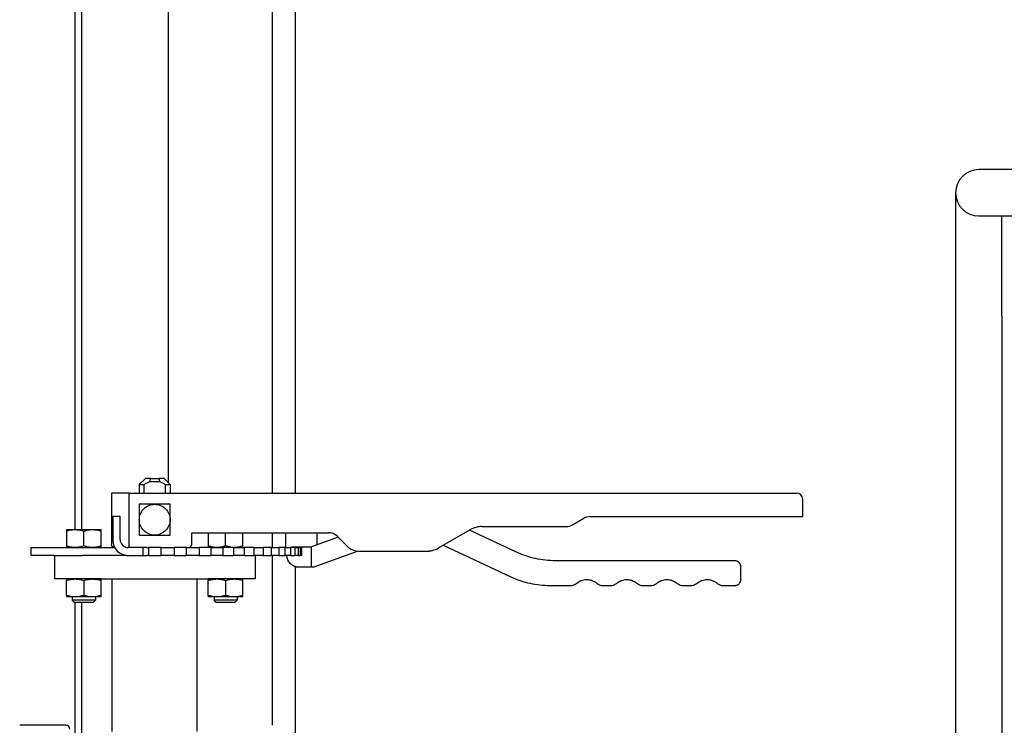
# Paper-space layout 'SHEET_1' of a CAD drawing. Header units: inches. Extents: x 4 to 540, y 12 to 340.
# Tile 56 of 116: x 256 to 272, y 133 to 145. Entities that reach past the tile are written whole.
import ezdxf

# ---------------------------------------------------------------- set-up
doc = ezdxf.new("R2010")
doc.units = ezdxf.units.IN
doc.header["$LTSCALE"] = 16
doc.header["$MEASUREMENT"] = 0
doc.layers.get('0').update_dxf_attribs({"lineweight": 25})

psp = doc.layouts.new('SHEET_1')

# ---------------------------------------------------------------- linework, layer by layer
for p, q in [((257.072, 149.84), (257.072, 136.621)), ((258.487, 137.376), (258.487, 149.796)), ((256.974, 136.621), (256.974, 148.331)), ((260.162, 148.241), (260.162, 137.211)), ((260.537, 148.241), (260.537, 137.211)), ((273.613, 142.451), (271.613, 142.451)), ((271.238, 142.076), (271.238, 140.076)), ((271.613, 141.701), (273.613, 141.701)), ((271.988, 140.076), (271.988, 141.701)), ((271.238, 140.076), (271.238, 131.201)), ((271.988, 140.076), (271.988, 131.201)), ((258.11, 137.451), (258.011, 137.352)), ((258.182, 137.401), (258.339, 137.401)), ((258.193, 137.451), (258.328, 137.451)), ((258.412, 137.451), (258.511, 137.352)), ((257.841, 137.211), (257.561, 137.211)), ((257.561, 137.211), (257.561, 136.381)), ((257.841, 137.211), (257.841, 136.331)), ((257.841, 137.211), (268.661, 137.211)), ((258.011, 137.352), (258.092, 137.352)), ((258.011, 137.352), (258.011, 137.211)), ((258.092, 137.211), (258.092, 137.352)), ((258.429, 137.352), (258.511, 137.352)), ((258.429, 137.352), (258.429, 137.211)), ((258.511, 137.352), (258.511, 137.211)), ((268.761, 136.831), (268.761, 137.111)), ((257.701, 136.831), (257.581, 136.831)), ((257.581, 136.831), (257.581, 136.451)), ((257.701, 136.461), (257.701, 136.831)), ((258.487, 136.888), (258.487, 136.888)), ((265.03, 136.698), (265.214, 136.804)), ((265.314, 136.831), (268.761, 136.831)), ((256.83, 136.621), (256.971, 136.621)), ((256.83, 136.596), (256.83, 136.356)), ((256.971, 136.621), (257.252, 136.621)), ((257.112, 136.356), (257.112, 136.596)), ((257.252, 136.621), (257.393, 136.621)), ((257.393, 136.356), (257.393, 136.596)), ((258.487, 136.674), (258.487, 136.674)), ((258.861, 136.571), (261.078, 136.571)), ((258.861, 136.381), (258.861, 136.571)), ((259.128, 136.571), (259.128, 136.356)), ((259.41, 136.356), (259.41, 136.571)), ((259.691, 136.356), (259.691, 136.571)), ((260.162, 136.571), (260.162, 136.331)), ((260.386, 136.461), (260.386, 136.571)), ((260.886, 136.571), (260.886, 136.461)), ((262.861, 136.325), (263.368, 136.617)), ((264.122, 136.256), (263.359, 136.612)), ((263.568, 136.671), (264.93, 136.671)), ((260.386, 136.34), (260.386, 136.461)), ((261.233, 136.499), (260.799, 136.341)), ((260.886, 136.461), (260.886, 136.373)), ((261.219, 136.512), (261.373, 136.359)), ((256.261, 136.331), (257.611, 136.331)), ((256.261, 136.201), (256.261, 136.331)), ((258.071, 136.331), (257.831, 136.331)), ((258.134, 136.331), (258.071, 136.331)), ((258.071, 136.331), (258.071, 136.201)), ((258.134, 136.331), (258.161, 136.331)), ((258.161, 136.331), (258.161, 136.201)), ((258.222, 136.331), (258.161, 136.331)), ((258.299, 136.331), (258.222, 136.331)), ((258.36, 136.331), (258.299, 136.331)), ((258.36, 136.331), (258.575, 136.331)), ((258.36, 136.331), (258.36, 136.201)), ((258.596, 136.331), (258.575, 136.331)), ((258.575, 136.331), (258.575, 136.201)), ((258.672, 136.331), (258.596, 136.331)), ((258.772, 136.331), (258.672, 136.331)), ((258.772, 136.331), (258.98, 136.331)), ((258.772, 136.331), (258.772, 136.201)), ((259.032, 136.331), (258.98, 136.331)), ((258.98, 136.331), (258.98, 136.201)), ((259.168, 136.331), (259.032, 136.331)), ((259.168, 136.331), (259.363, 136.331)), ((259.168, 136.331), (259.168, 136.201)), ((259.369, 136.331), (259.363, 136.331)), ((259.363, 136.331), (259.363, 136.201)), ((259.536, 136.331), (259.369, 136.331)), ((259.536, 136.331), (259.713, 136.331)), ((259.536, 136.331), (259.536, 136.201)), ((259.866, 136.331), (259.713, 136.331)), ((259.713, 136.331), (259.713, 136.201)), ((259.866, 136.331), (260.018, 136.331)), ((259.866, 136.331), (259.866, 136.201)), ((260.146, 136.331), (260.018, 136.331)), ((260.018, 136.331), (260.018, 136.201)), ((260.146, 136.331), (260.27, 136.331)), ((260.146, 136.331), (260.146, 136.201)), ((260.37, 136.331), (260.27, 136.331)), ((260.27, 136.331), (260.27, 136.201)), ((260.37, 136.331), (260.461, 136.331)), ((260.37, 136.331), (260.37, 136.201)), ((260.381, 136.332), (260.381, 136.331)), ((260.529, 136.331), (260.461, 136.331)), ((260.461, 136.331), (260.461, 136.201)), ((260.501, 136.341), (260.798, 136.341)), ((260.529, 136.331), (260.585, 136.331)), ((260.529, 136.331), (260.529, 136.201)), ((260.62, 136.331), (260.585, 136.331)), ((260.585, 136.331), (260.585, 136.201)), ((260.62, 136.331), (260.639, 136.331)), ((260.62, 136.331), (260.62, 136.201)), ((260.639, 136.331), (260.639, 136.201)), ((260.798, 136.341), (260.799, 136.341)), ((260.798, 136.341), (260.798, 136.011)), ((260.827, 136.011), (261.548, 136.273)), ((261.585, 136.271), (262.711, 136.271)), ((262.936, 136.368), (264.033, 135.856)), ((256.638, 136.201), (256.261, 136.201)), ((256.636, 136.201), (256.636, 135.826)), ((256.638, 136.201), (257.092, 136.201)), ((257.805, 136.201), (257.092, 136.201)), ((257.805, 136.201), (257.831, 136.201)), ((257.831, 136.201), (258.071, 136.201)), ((258.071, 136.201), (258.134, 136.201)), ((258.161, 136.201), (258.134, 136.201)), ((258.161, 136.201), (258.222, 136.201)), ((258.222, 136.201), (258.299, 136.201)), ((258.299, 136.201), (258.36, 136.201)), ((258.575, 136.201), (258.36, 136.201)), ((258.575, 136.201), (258.596, 136.201)), ((258.596, 136.201), (258.672, 136.201)), ((258.672, 136.201), (258.772, 136.201)), ((258.98, 136.201), (258.772, 136.201)), ((258.98, 136.201), (259.032, 136.201)), ((259.032, 136.201), (259.168, 136.201)), ((259.363, 136.201), (259.168, 136.201)), ((259.363, 136.201), (259.369, 136.201)), ((259.369, 136.201), (259.536, 136.201)), ((259.713, 136.201), (259.536, 136.201)), ((259.713, 136.201), (259.866, 136.201)), ((260.018, 136.201), (259.866, 136.201)), ((259.886, 136.201), (259.886, 135.826)), ((260.018, 136.201), (260.146, 136.201)), ((260.27, 136.201), (260.146, 136.201)), ((260.162, 136.201), (260.162, 133.451)), ((260.27, 136.201), (260.37, 136.201)), ((260.461, 136.201), (260.37, 136.201)), ((260.461, 136.201), (260.529, 136.201)), ((260.585, 136.201), (260.529, 136.201)), ((260.585, 136.201), (260.62, 136.201)), ((260.639, 136.201), (260.62, 136.201)), ((267.661, 136.116), (264.756, 136.116)), ((260.537, 136.022), (260.537, 132.938)), ((260.798, 136.011), (260.601, 136.011)), ((260.827, 136.011), (260.798, 136.011)), ((267.761, 135.816), (267.761, 136.016)), ((257.136, 135.826), (256.636, 135.826)), ((256.971, 135.821), (256.83, 135.821)), ((256.83, 135.556), (256.83, 135.796)), ((256.924, 135.826), (256.924, 135.821)), ((257.252, 135.821), (256.971, 135.821)), ((257.112, 135.796), (257.112, 135.556)), ((257.136, 135.826), (259.386, 135.826)), ((257.393, 135.821), (257.252, 135.821)), ((257.299, 135.826), (257.299, 135.821)), ((257.393, 135.556), (257.393, 135.796)), ((257.573, 133.353), (257.573, 135.826)), ((258.948, 133.353), (258.948, 135.826)), ((259.269, 135.821), (259.128, 135.821)), ((259.128, 135.556), (259.128, 135.796)), ((259.222, 135.826), (259.222, 135.821)), ((259.55, 135.821), (259.269, 135.821)), ((259.886, 135.826), (259.386, 135.826)), ((259.41, 135.796), (259.41, 135.556)), ((259.691, 135.821), (259.55, 135.821)), ((259.597, 135.826), (259.597, 135.821)), ((259.691, 135.556), (259.691, 135.796)), ((264.667, 135.716), (265.021, 135.716)), ((265.5, 135.716), (265.671, 135.716)), ((266.15, 135.716), (266.321, 135.716)), ((266.8, 135.716), (266.971, 135.716)), ((267.45, 135.716), (267.661, 135.716)), ((256.971, 135.531), (256.83, 135.531)), ((256.924, 135.531), (256.924, 135.478)), ((257.112, 135.478), (256.924, 135.478)), ((256.961, 135.441), (256.924, 135.478)), ((257.112, 135.531), (256.971, 135.531)), ((257.252, 135.531), (257.112, 135.531)), ((257.299, 135.478), (257.112, 135.478)), ((257.393, 135.531), (257.252, 135.531)), ((257.262, 135.441), (257.299, 135.478)), ((257.299, 135.531), (257.299, 135.478)), ((259.269, 135.531), (259.128, 135.531)), ((259.222, 135.531), (259.222, 135.478)), ((259.41, 135.478), (259.222, 135.478)), ((259.259, 135.441), (259.222, 135.478)), ((259.41, 135.531), (259.269, 135.531)), ((259.55, 135.531), (259.41, 135.531)), ((259.597, 135.478), (259.41, 135.478)), ((259.691, 135.531), (259.55, 135.531)), ((259.56, 135.441), (259.597, 135.478)), ((259.597, 135.531), (259.597, 135.478)), ((257.112, 135.441), (256.961, 135.441)), ((256.974, 132.728), (256.974, 135.441)), ((257.072, 135.441), (257.072, 132.728)), ((257.262, 135.441), (257.112, 135.441)), ((259.41, 135.441), (259.259, 135.441)), ((259.56, 135.441), (259.41, 135.441)), ((256.823, 133.451), (256.073, 133.451))]:
    psp.add_line(p, q)
for centre, radius, start, end in [((271.613, 142.076), 0.375, 90, 270), ((268.661, 137.111), 0.1, 0, 90), ((265.314, 136.631), 0.2, 90, 120), ((261.078, 136.371), 0.2, 45, 90), ((263.568, 136.271), 0.4, 90, 120), ((264.93, 136.871), 0.2, 270, 300), ((257.831, 136.451), 0.25, 180, 270), ((257.831, 136.461), 0.13, 180, 270), ((258.811, 136.381), 0.05, 270, 0), ((261.585, 136.571), 0.3, 225, 270), ((262.661, 136.671), 0.4, 284.1403, 300), ((256.823, 133.389), 0.0625, 0, 90)]:
    psp.add_arc(centre, radius, start, end)
for points, knots in [([(258.092, 137.352), (258.107, 137.362), (258.121, 137.371), (258.151, 137.387), (258.166, 137.395), (258.182, 137.401)], [0, 0, 0, 0, 0.001296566, 0.001296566, 0.002593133, 0.002593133, 0.002593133, 0.002593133]), ([(258.193, 137.451), (258.168, 137.451), (258.147, 137.451), (258.117, 137.451), (258.11, 137.451), (258.11, 137.451), (258.11, 137.451), (258.11, 137.451)], [0, 0, 0, 0, 0.25, 0.25, 0.5, 0.5, 0.5, 0.5, 0.5, 0.5]), ([(258.412, 137.451), (258.412, 137.451), (258.404, 137.451), (258.374, 137.451), (258.353, 137.451), (258.328, 137.451)], [0.5, 0.5, 0.5, 0.5, 0.75, 0.75, 1, 1, 1, 1]), ([(258.339, 137.401), (258.355, 137.395), (258.37, 137.387), (258.4, 137.371), (258.415, 137.362), (258.429, 137.352)], [0, 0, 0, 0, 0.001296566, 0.001296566, 0.002593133, 0.002593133, 0.002593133, 0.002593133]), ([(258.011, 136.781), (258.011, 136.814), (258.017, 136.846), (258.042, 136.907), (258.061, 136.935), (258.107, 136.981), (258.135, 136.999), (258.195, 137.025), (258.228, 137.031), (258.261, 137.031)], [0, 0, 0, 0, 0.25, 0.25, 0.5, 0.5, 0.75, 0.75, 1, 1, 1, 1]), ([(258.011, 137.031), (258.011, 137.018), (258.011, 137.006), (258.011, 136.987), (258.011, 136.981), (258.011, 136.973), (258.011, 136.968), (258.011, 136.963), (258.011, 136.961), (258.011, 136.959), (258.011, 136.959), (258.011, 136.947), (258.011, 136.936), (258.011, 136.921), (258.011, 136.916), (258.011, 136.908), (258.011, 136.904), (258.011, 136.9), (258.011, 136.898), (258.011, 136.896), (258.011, 136.875), (258.011, 136.856), (258.011, 136.818), (258.011, 136.8), (258.011, 136.781)], [0, 0, 0, 0, 0.125, 0.125, 0.1875, 0.1875, 0.21875, 0.234375, 0.242188, 0.242188, 0.25, 0.25, 0.375, 0.375, 0.4375, 0.4375, 0.46875, 0.484375, 0.484375, 0.5, 0.5, 0.75, 0.75, 1, 1, 1, 1]), ([(258.261, 137.031), (258.242, 137.031), (258.223, 137.031), (258.195, 137.031), (258.185, 137.031), (258.171, 137.031), (258.166, 137.031), (258.159, 137.031), (258.155, 137.031), (258.151, 137.031), (258.149, 137.031), (258.148, 137.031), (258.147, 137.031), (258.126, 137.031), (258.104, 137.031), (258.059, 137.031), (258.035, 137.031), (258.011, 137.031)], [0, 0, 0, 0, 0.25, 0.25, 0.375, 0.375, 0.4375, 0.4375, 0.46875, 0.484375, 0.492188, 0.492188, 0.5, 0.5, 0.75, 0.75, 1, 1, 1, 1]), ([(258.261, 137.031), (258.293, 137.031), (258.326, 137.025), (258.387, 136.999), (258.414, 136.981), (258.461, 136.935), (258.479, 136.907), (258.504, 136.846), (258.511, 136.814), (258.511, 136.781)], [0, 0, 0, 0, 0.25, 0.25, 0.5, 0.5, 0.75, 0.75, 1, 1, 1, 1]), ([(258.511, 137.031), (258.498, 137.031), (258.485, 137.031), (258.467, 137.031), (258.461, 137.031), (258.452, 137.031), (258.448, 137.031), (258.443, 137.031), (258.44, 137.031), (258.439, 137.031), (258.438, 137.031), (258.427, 137.031), (258.416, 137.031), (258.4, 137.031), (258.395, 137.031), (258.387, 137.031), (258.383, 137.031), (258.38, 137.031), (258.377, 137.031), (258.376, 137.031), (258.355, 137.031), (258.336, 137.031), (258.298, 137.031), (258.279, 137.031), (258.261, 137.031)], [0, 0, 0, 0, 0.125, 0.125, 0.1875, 0.1875, 0.21875, 0.234375, 0.242188, 0.242188, 0.25, 0.25, 0.375, 0.375, 0.4375, 0.4375, 0.46875, 0.484375, 0.484375, 0.5, 0.5, 0.75, 0.75, 1, 1, 1, 1]), ([(258.511, 136.781), (258.511, 136.8), (258.511, 136.818), (258.511, 136.847), (258.511, 136.856), (258.511, 136.871), (258.511, 136.876), (258.511, 136.883), (258.511, 136.886), (258.511, 136.891), (258.511, 136.893), (258.511, 136.894), (258.511, 136.894), (258.511, 136.916), (258.511, 136.938), (258.511, 136.983), (258.511, 137.006), (258.511, 137.031)], [0, 0, 0, 0, 0.25, 0.25, 0.375, 0.375, 0.4375, 0.4375, 0.46875, 0.484375, 0.492187, 0.492187, 0.5, 0.5, 0.75, 0.75, 1, 1, 1, 1]), ([(258.261, 136.531), (258.228, 136.531), (258.195, 136.538), (258.135, 136.563), (258.107, 136.581), (258.061, 136.627), (258.042, 136.655), (258.017, 136.716), (258.011, 136.748), (258.011, 136.781)], [0, 0, 0, 0, 0.25, 0.25, 0.5, 0.5, 0.75, 0.75, 1, 1, 1, 1]), ([(258.011, 136.781), (258.011, 136.762), (258.011, 136.744), (258.011, 136.715), (258.011, 136.706), (258.011, 136.691), (258.011, 136.687), (258.011, 136.679), (258.011, 136.676), (258.011, 136.671), (258.011, 136.67), (258.011, 136.668), (258.011, 136.668), (258.011, 136.646), (258.011, 136.625), (258.011, 136.579), (258.011, 136.556), (258.011, 136.531)], [0, 0, 0, 0, 0.25, 0.25, 0.375, 0.375, 0.4375, 0.4375, 0.46875, 0.484375, 0.492187, 0.492187, 0.5, 0.5, 0.75, 0.75, 1, 1, 1, 1]), ([(258.511, 136.781), (258.511, 136.748), (258.504, 136.716), (258.479, 136.655), (258.461, 136.627), (258.414, 136.581), (258.387, 136.563), (258.326, 136.538), (258.293, 136.531), (258.261, 136.531)], [0, 0, 0, 0, 0.25, 0.25, 0.5, 0.5, 0.75, 0.75, 1, 1, 1, 1]), ([(258.511, 136.531), (258.511, 136.544), (258.511, 136.556), (258.511, 136.575), (258.511, 136.581), (258.511, 136.59), (258.511, 136.594), (258.511, 136.599), (258.511, 136.601), (258.511, 136.603), (258.511, 136.603), (258.511, 136.615), (258.511, 136.626), (258.511, 136.641), (258.511, 136.647), (258.511, 136.654), (258.511, 136.658), (258.511, 136.662), (258.511, 136.665), (258.511, 136.666), (258.511, 136.687), (258.511, 136.706), (258.511, 136.744), (258.511, 136.762), (258.511, 136.781)], [0, 0, 0, 0, 0.125, 0.125, 0.1875, 0.1875, 0.21875, 0.234375, 0.242188, 0.242188, 0.25, 0.25, 0.375, 0.375, 0.4375, 0.4375, 0.46875, 0.484375, 0.484375, 0.5, 0.5, 0.75, 0.75, 1, 1, 1, 1]), ([(256.83, 136.596), (256.853, 136.604), (256.876, 136.61), (256.923, 136.619), (256.947, 136.621), (256.971, 136.621)], [0, 0, 0, 0, 0.002088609, 0.002088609, 0.004177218, 0.004177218, 0.004177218, 0.004177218]), ([(256.83, 136.621), (256.83, 136.621), (256.83, 136.619), (256.83, 136.61), (256.83, 136.604), (256.83, 136.596)], [0, 0, 0, 0, 0.002088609, 0.002088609, 0.004177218, 0.004177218, 0.004177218, 0.004177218]), ([(256.971, 136.621), (256.995, 136.621), (257.019, 136.619), (257.065, 136.61), (257.089, 136.604), (257.112, 136.596)], [0, 0, 0, 0, 0.002088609, 0.002088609, 0.004177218, 0.004177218, 0.004177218, 0.004177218]), ([(257.112, 136.596), (257.135, 136.604), (257.158, 136.61), (257.205, 136.619), (257.228, 136.621), (257.252, 136.621)], [0, 0, 0, 0, 0.002088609, 0.002088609, 0.004177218, 0.004177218, 0.004177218, 0.004177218]), ([(257.252, 136.621), (257.276, 136.621), (257.3, 136.619), (257.347, 136.61), (257.37, 136.604), (257.393, 136.596)], [0, 0, 0, 0, 0.002088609, 0.002088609, 0.004177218, 0.004177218, 0.004177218, 0.004177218]), ([(257.393, 136.596), (257.393, 136.604), (257.393, 136.61), (257.393, 136.619), (257.393, 136.621), (257.393, 136.621)], [0, 0, 0, 0, 0.002088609, 0.002088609, 0.004177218, 0.004177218, 0.004177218, 0.004177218]), ([(261.219, 136.512), (261.201, 136.531), (261.178, 136.546), (261.13, 136.566), (261.104, 136.571), (261.078, 136.571)], [0, 0, 0, 0, 0.5, 0.5, 1, 1, 1, 1]), ([(258.011, 136.531), (258.023, 136.531), (258.036, 136.531), (258.054, 136.531), (258.06, 136.531), (258.069, 136.531), (258.074, 136.531), (258.079, 136.531), (258.081, 136.531), (258.082, 136.531), (258.083, 136.531), (258.095, 136.531), (258.105, 136.531), (258.121, 136.531), (258.126, 136.531), (258.134, 136.531), (258.138, 136.531), (258.142, 136.531), (258.144, 136.531), (258.145, 136.531), (258.166, 136.531), (258.185, 136.531), (258.223, 136.531), (258.242, 136.531), (258.261, 136.531)], [0, 0, 0, 0, 0.125, 0.125, 0.1875, 0.1875, 0.21875, 0.234375, 0.242188, 0.242188, 0.25, 0.25, 0.375, 0.375, 0.4375, 0.4375, 0.46875, 0.484375, 0.484375, 0.5, 0.5, 0.75, 0.75, 1, 1, 1, 1]), ([(258.261, 136.531), (258.279, 136.531), (258.298, 136.531), (258.326, 136.531), (258.336, 136.531), (258.35, 136.531), (258.355, 136.531), (258.362, 136.531), (258.366, 136.531), (258.37, 136.531), (258.372, 136.531), (258.373, 136.531), (258.374, 136.531), (258.396, 136.531), (258.417, 136.531), (258.462, 136.531), (258.486, 136.531), (258.511, 136.531)], [0, 0, 0, 0, 0.25, 0.25, 0.375, 0.375, 0.4375, 0.4375, 0.46875, 0.484375, 0.492187, 0.492187, 0.5, 0.5, 0.75, 0.75, 1, 1, 1, 1]), ([(256.971, 136.331), (256.947, 136.331), (256.923, 136.333), (256.876, 136.342), (256.853, 136.349), (256.83, 136.356)], [0, 0, 0, 0, 0.002088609, 0.002088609, 0.004177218, 0.004177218, 0.004177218, 0.004177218]), ([(256.83, 136.356), (256.83, 136.349), (256.83, 136.342), (256.83, 136.333), (256.83, 136.331), (256.83, 136.331)], [0, 0, 0, 0, 0.002088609, 0.002088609, 0.004177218, 0.004177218, 0.004177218, 0.004177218]), ([(257.112, 136.356), (257.089, 136.349), (257.065, 136.342), (257.019, 136.333), (256.995, 136.331), (256.971, 136.331)], [0, 0, 0, 0, 0.002088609, 0.002088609, 0.004177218, 0.004177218, 0.004177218, 0.004177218]), ([(257.252, 136.331), (257.228, 136.331), (257.205, 136.333), (257.158, 136.342), (257.135, 136.349), (257.112, 136.356)], [0, 0, 0, 0, 0.002088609, 0.002088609, 0.004177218, 0.004177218, 0.004177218, 0.004177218]), ([(257.393, 136.356), (257.37, 136.349), (257.347, 136.342), (257.3, 136.333), (257.276, 136.331), (257.252, 136.331)], [0, 0, 0, 0, 0.002088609, 0.002088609, 0.004177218, 0.004177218, 0.004177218, 0.004177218]), ([(257.393, 136.331), (257.393, 136.331), (257.393, 136.333), (257.393, 136.342), (257.393, 136.349), (257.393, 136.356)], [0, 0, 0, 0, 0.002088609, 0.002088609, 0.004177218, 0.004177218, 0.004177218, 0.004177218]), ([(257.611, 136.331), (257.604, 136.331), (257.597, 136.332), (257.588, 136.336), (257.584, 136.338), (257.58, 136.342), (257.578, 136.343), (257.576, 136.345), (257.575, 136.346), (257.574, 136.347), (257.574, 136.347), (257.573, 136.348), (257.573, 136.348), (257.573, 136.348), (257.573, 136.348), (257.573, 136.348), (257.57, 136.351), (257.567, 136.355), (257.562, 136.366), (257.561, 136.373), (257.561, 136.381)], [0, 0, 0, 0, 0.25, 0.25, 0.375, 0.375, 0.4375, 0.4375, 0.46875, 0.484375, 0.492187, 0.496094, 0.498047, 0.499023, 0.499023, 0.5, 0.5, 0.75, 0.75, 1, 1, 1, 1]), ([(259.269, 136.331), (259.245, 136.331), (259.221, 136.333), (259.174, 136.342), (259.151, 136.349), (259.128, 136.356)], [0, 0, 0, 0, 0.002088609, 0.002088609, 0.004177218, 0.004177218, 0.004177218, 0.004177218]), ([(259.128, 136.356), (259.128, 136.349), (259.128, 136.342), (259.128, 136.333), (259.128, 136.331), (259.128, 136.331)], [0, 0, 0, 0, 0.002088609, 0.002088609, 0.004177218, 0.004177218, 0.004177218, 0.004177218]), ([(259.41, 136.356), (259.387, 136.349), (259.363, 136.342), (259.317, 136.333), (259.293, 136.331), (259.269, 136.331)], [0, 0, 0, 0, 0.002088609, 0.002088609, 0.004177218, 0.004177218, 0.004177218, 0.004177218]), ([(259.55, 136.331), (259.526, 136.331), (259.503, 136.333), (259.456, 136.342), (259.433, 136.349), (259.41, 136.356)], [0, 0, 0, 0, 0.002088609, 0.002088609, 0.004177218, 0.004177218, 0.004177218, 0.004177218]), ([(259.691, 136.356), (259.668, 136.349), (259.645, 136.342), (259.598, 136.333), (259.574, 136.331), (259.55, 136.331)], [0, 0, 0, 0, 0.002088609, 0.002088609, 0.004177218, 0.004177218, 0.004177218, 0.004177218]), ([(259.691, 136.331), (259.691, 136.331), (259.691, 136.333), (259.691, 136.342), (259.691, 136.349), (259.691, 136.356)], [0, 0, 0, 0, 0.002088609, 0.002088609, 0.004177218, 0.004177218, 0.004177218, 0.004177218]), ([(260.457, 136.331), (260.458, 136.331), (260.459, 136.332), (260.461, 136.333), (260.463, 136.334), (260.465, 136.335), (260.467, 136.335), (260.467, 136.335), (260.468, 136.335), (260.468, 136.336), (260.468, 136.336), (260.472, 136.337), (260.476, 136.338), (260.487, 136.34), (260.493, 136.341), (260.501, 136.341)], [0.6709807, 0.6709807, 0.6709807, 0.6709807, 0.6875, 0.6875, 0.71875, 0.734375, 0.7421875, 0.7460937, 0.7480469, 0.7480469, 0.75, 0.75, 0.875, 0.875, 1, 1, 1, 1]), ([(262.752, 136.28), (262.751, 136.279), (262.75, 136.279), (262.737, 136.274), (262.724, 136.271), (262.711, 136.271)], [0.7294587, 0.7294587, 0.7294587, 0.7294587, 0.75, 0.75, 1, 1, 1, 1]), ([(264.756, 136.116), (264.646, 136.116), (264.538, 136.128), (264.324, 136.175), (264.221, 136.21), (264.122, 136.256)], [0, 0, 0, 0, 0.5, 0.5, 1, 1, 1, 1]), ([(260.601, 136.011), (260.585, 136.011), (260.572, 136.013), (260.555, 136.016), (260.55, 136.017), (260.543, 136.019), (260.541, 136.02), (260.538, 136.021), (260.536, 136.022), (260.535, 136.022), (260.534, 136.022), (260.533, 136.023), (260.533, 136.023), (260.533, 136.023), (260.533, 136.023), (260.52, 136.027), (260.509, 136.033), (260.493, 136.042), (260.488, 136.046), (260.481, 136.051), (260.477, 136.053), (260.474, 136.057), (260.472, 136.058), (260.471, 136.059), (260.47, 136.059), (260.47, 136.059), (260.46, 136.068), (260.451, 136.077), (260.436, 136.096), (260.43, 136.106), (260.413, 136.137), (260.406, 136.16), (260.403, 136.182)], [0, 0, 0, 0, 0.125, 0.125, 0.1875, 0.1875, 0.21875, 0.21875, 0.234375, 0.242187, 0.246094, 0.248047, 0.249023, 0.249023, 0.25, 0.25, 0.375, 0.375, 0.4375, 0.4375, 0.46875, 0.484375, 0.492187, 0.496094, 0.496094, 0.5, 0.5, 0.625, 0.625, 0.75, 0.75, 1, 1, 1, 1]), ([(267.761, 136.016), (267.761, 136.022), (267.76, 136.032), (267.757, 136.042), (267.755, 136.047), (267.755, 136.05), (267.754, 136.051), (267.754, 136.052), (267.749, 136.065), (267.741, 136.077), (267.726, 136.091), (267.719, 136.098), (267.708, 136.104), (267.703, 136.106), (267.701, 136.107), (267.699, 136.108), (267.698, 136.108), (267.686, 136.113), (267.673, 136.116), (267.661, 136.116)], [0, 0, 0, 0, 0.125, 0.1875, 0.21875, 0.234375, 0.234375, 0.25, 0.25, 0.5, 0.5, 0.625, 0.6875, 0.71875, 0.734375, 0.734375, 0.75, 0.75, 1, 1, 1, 1]), ([(256.83, 135.821), (256.83, 135.821), (256.83, 135.819), (256.83, 135.81), (256.83, 135.804), (256.83, 135.796)], [0, 0, 0, 0, 0.002088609, 0.002088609, 0.004177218, 0.004177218, 0.004177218, 0.004177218]), ([(256.83, 135.796), (256.853, 135.804), (256.876, 135.81), (256.923, 135.819), (256.947, 135.821), (256.971, 135.821)], [0, 0, 0, 0, 0.002088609, 0.002088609, 0.004177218, 0.004177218, 0.004177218, 0.004177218]), ([(256.971, 135.821), (256.995, 135.821), (257.019, 135.819), (257.065, 135.81), (257.089, 135.804), (257.112, 135.796)], [0, 0, 0, 0, 0.002088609, 0.002088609, 0.004177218, 0.004177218, 0.004177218, 0.004177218]), ([(257.112, 135.796), (257.135, 135.804), (257.158, 135.81), (257.205, 135.819), (257.228, 135.821), (257.252, 135.821)], [0, 0, 0, 0, 0.002088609, 0.002088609, 0.004177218, 0.004177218, 0.004177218, 0.004177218]), ([(257.252, 135.821), (257.276, 135.821), (257.3, 135.819), (257.347, 135.81), (257.37, 135.804), (257.393, 135.796)], [0, 0, 0, 0, 0.002088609, 0.002088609, 0.004177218, 0.004177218, 0.004177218, 0.004177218]), ([(257.393, 135.796), (257.393, 135.804), (257.393, 135.81), (257.393, 135.819), (257.393, 135.821), (257.393, 135.821)], [0, 0, 0, 0, 0.002088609, 0.002088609, 0.004177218, 0.004177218, 0.004177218, 0.004177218]), ([(259.128, 135.821), (259.128, 135.821), (259.128, 135.819), (259.128, 135.81), (259.128, 135.804), (259.128, 135.796)], [0, 0, 0, 0, 0.002088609, 0.002088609, 0.004177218, 0.004177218, 0.004177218, 0.004177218]), ([(259.128, 135.796), (259.151, 135.804), (259.174, 135.81), (259.221, 135.819), (259.245, 135.821), (259.269, 135.821)], [0, 0, 0, 0, 0.002088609, 0.002088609, 0.004177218, 0.004177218, 0.004177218, 0.004177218]), ([(259.269, 135.821), (259.293, 135.821), (259.317, 135.819), (259.363, 135.81), (259.387, 135.804), (259.41, 135.796)], [0, 0, 0, 0, 0.002088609, 0.002088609, 0.004177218, 0.004177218, 0.004177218, 0.004177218]), ([(259.41, 135.796), (259.433, 135.804), (259.456, 135.81), (259.503, 135.819), (259.526, 135.821), (259.55, 135.821)], [0, 0, 0, 0, 0.002088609, 0.002088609, 0.004177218, 0.004177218, 0.004177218, 0.004177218]), ([(259.55, 135.821), (259.574, 135.821), (259.598, 135.819), (259.645, 135.81), (259.668, 135.804), (259.691, 135.796)], [0, 0, 0, 0, 0.002088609, 0.002088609, 0.004177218, 0.004177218, 0.004177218, 0.004177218]), ([(259.691, 135.796), (259.691, 135.804), (259.691, 135.81), (259.691, 135.819), (259.691, 135.821), (259.691, 135.821)], [0, 0, 0, 0, 0.002088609, 0.002088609, 0.004177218, 0.004177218, 0.004177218, 0.004177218]), ([(264.033, 135.856), (264.132, 135.81), (264.236, 135.775), (264.449, 135.728), (264.558, 135.716), (264.667, 135.716)], [0, 0, 0, 0, 0.5, 0.5, 1, 1, 1, 1]), ([(265.103, 135.755), (265.114, 135.764), (265.131, 135.776), (265.153, 135.787), (265.164, 135.792), (265.169, 135.794), (265.172, 135.795), (265.173, 135.795), (265.174, 135.796), (265.203, 135.806), (265.231, 135.811), (265.261, 135.811)], [0, 0, 0, 0, 0.125, 0.1875, 0.21875, 0.234375, 0.2421875, 0.2421875, 0.25, 0.25, 0.5, 0.5, 0.5, 0.5]), ([(265.261, 135.811), (265.275, 135.811), (265.297, 135.809), (265.322, 135.804), (265.334, 135.8), (265.34, 135.798), (265.343, 135.797), (265.345, 135.797), (265.345, 135.796), (265.372, 135.786), (265.396, 135.773), (265.418, 135.755)], [0.5, 0.5, 0.5, 0.5, 0.625, 0.6875, 0.71875, 0.734375, 0.7421875, 0.7421875, 0.75, 0.75, 1, 1, 1, 1]), ([(265.753, 135.755), (265.764, 135.764), (265.781, 135.776), (265.803, 135.787), (265.814, 135.792), (265.819, 135.794), (265.822, 135.795), (265.823, 135.795), (265.824, 135.796), (265.853, 135.806), (265.881, 135.811), (265.911, 135.811)], [0, 0, 0, 0, 0.125, 0.1875, 0.21875, 0.234375, 0.2421875, 0.2421875, 0.25, 0.25, 0.5, 0.5, 0.5, 0.5]), ([(265.911, 135.811), (265.925, 135.811), (265.947, 135.809), (265.972, 135.804), (265.984, 135.8), (265.99, 135.798), (265.993, 135.797), (265.995, 135.797), (265.995, 135.796), (266.022, 135.786), (266.046, 135.773), (266.068, 135.755)], [0.5, 0.5, 0.5, 0.5, 0.625, 0.6875, 0.71875, 0.734375, 0.7421875, 0.7421875, 0.75, 0.75, 1, 1, 1, 1]), ([(266.403, 135.755), (266.414, 135.764), (266.431, 135.776), (266.453, 135.787), (266.464, 135.792), (266.469, 135.794), (266.472, 135.795), (266.473, 135.795), (266.474, 135.796), (266.503, 135.806), (266.531, 135.811), (266.561, 135.811)], [0, 0, 0, 0, 0.125, 0.1875, 0.21875, 0.234375, 0.2421875, 0.2421875, 0.25, 0.25, 0.5, 0.5, 0.5, 0.5]), ([(266.561, 135.811), (266.575, 135.811), (266.597, 135.809), (266.622, 135.804), (266.634, 135.8), (266.64, 135.798), (266.643, 135.797), (266.645, 135.797), (266.645, 135.796), (266.672, 135.786), (266.696, 135.773), (266.718, 135.755)], [0.5, 0.5, 0.5, 0.5, 0.625, 0.6875, 0.71875, 0.734375, 0.7421875, 0.7421875, 0.75, 0.75, 1, 1, 1, 1]), ([(267.053, 135.755), (267.064, 135.764), (267.081, 135.776), (267.103, 135.787), (267.114, 135.792), (267.119, 135.794), (267.122, 135.795), (267.123, 135.795), (267.124, 135.796), (267.153, 135.806), (267.181, 135.811), (267.211, 135.811)], [0, 0, 0, 0, 0.125, 0.1875, 0.21875, 0.234375, 0.2421875, 0.2421875, 0.25, 0.25, 0.5, 0.5, 0.5, 0.5]), ([(267.211, 135.811), (267.225, 135.811), (267.247, 135.809), (267.272, 135.804), (267.284, 135.8), (267.29, 135.798), (267.293, 135.797), (267.295, 135.797), (267.295, 135.796), (267.322, 135.786), (267.346, 135.773), (267.368, 135.755)], [0.5, 0.5, 0.5, 0.5, 0.625, 0.6875, 0.71875, 0.734375, 0.7421875, 0.7421875, 0.75, 0.75, 1, 1, 1, 1]), ([(267.661, 135.716), (267.667, 135.716), (267.676, 135.717), (267.687, 135.719), (267.692, 135.721), (267.694, 135.722), (267.696, 135.722), (267.697, 135.723), (267.71, 135.728), (267.722, 135.735), (267.736, 135.75), (267.743, 135.758), (267.749, 135.768), (267.751, 135.773), (267.752, 135.776), (267.753, 135.777), (267.753, 135.778), (267.758, 135.791), (267.761, 135.803), (267.761, 135.816)], [0, 0, 0, 0, 0.125, 0.1875, 0.21875, 0.234375, 0.234375, 0.25, 0.25, 0.5, 0.5, 0.625, 0.6875, 0.71875, 0.734375, 0.734375, 0.75, 0.75, 1, 1, 1, 1]), ([(265.021, 135.716), (265.036, 135.719), (265.051, 135.724), (265.078, 135.738), (265.091, 135.746), (265.103, 135.755)], [0, 0, 0, 0, 0.5, 0.5, 1, 1, 1, 1]), ([(265.418, 135.755), (265.43, 135.746), (265.443, 135.738), (265.47, 135.724), (265.485, 135.719), (265.5, 135.716)], [0, 0, 0, 0, 0.5, 0.5, 1, 1, 1, 1]), ([(265.671, 135.716), (265.686, 135.719), (265.701, 135.724), (265.728, 135.738), (265.741, 135.746), (265.753, 135.755)], [0, 0, 0, 0, 0.5, 0.5, 1, 1, 1, 1]), ([(266.068, 135.755), (266.08, 135.746), (266.093, 135.738), (266.12, 135.724), (266.135, 135.719), (266.15, 135.716)], [0, 0, 0, 0, 0.5, 0.5, 1, 1, 1, 1]), ([(266.321, 135.716), (266.336, 135.719), (266.351, 135.724), (266.378, 135.738), (266.391, 135.746), (266.403, 135.755)], [0, 0, 0, 0, 0.5, 0.5, 1, 1, 1, 1]), ([(266.718, 135.755), (266.73, 135.746), (266.743, 135.738), (266.77, 135.724), (266.785, 135.719), (266.8, 135.716)], [0, 0, 0, 0, 0.5, 0.5, 1, 1, 1, 1]), ([(266.971, 135.716), (266.986, 135.719), (267.001, 135.724), (267.028, 135.738), (267.041, 135.746), (267.053, 135.755)], [0, 0, 0, 0, 0.5, 0.5, 1, 1, 1, 1]), ([(267.368, 135.755), (267.38, 135.746), (267.393, 135.738), (267.42, 135.724), (267.435, 135.719), (267.45, 135.716)], [0, 0, 0, 0, 0.5, 0.5, 1, 1, 1, 1]), ([(256.83, 135.556), (256.83, 135.549), (256.83, 135.542), (256.83, 135.533), (256.83, 135.531), (256.83, 135.531)], [0, 0, 0, 0, 0.002088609, 0.002088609, 0.004177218, 0.004177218, 0.004177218, 0.004177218]), ([(256.971, 135.531), (256.947, 135.531), (256.923, 135.533), (256.876, 135.542), (256.853, 135.549), (256.83, 135.556)], [0, 0, 0, 0, 0.002088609, 0.002088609, 0.004177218, 0.004177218, 0.004177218, 0.004177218]), ([(257.112, 135.556), (257.089, 135.549), (257.065, 135.542), (257.019, 135.533), (256.995, 135.531), (256.971, 135.531)], [0, 0, 0, 0, 0.002088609, 0.002088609, 0.004177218, 0.004177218, 0.004177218, 0.004177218]), ([(257.252, 135.531), (257.228, 135.531), (257.205, 135.533), (257.158, 135.542), (257.135, 135.549), (257.112, 135.556)], [0, 0, 0, 0, 0.002088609, 0.002088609, 0.004177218, 0.004177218, 0.004177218, 0.004177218]), ([(257.393, 135.556), (257.37, 135.549), (257.347, 135.542), (257.3, 135.533), (257.276, 135.531), (257.252, 135.531)], [0, 0, 0, 0, 0.002088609, 0.002088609, 0.004177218, 0.004177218, 0.004177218, 0.004177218]), ([(257.393, 135.531), (257.393, 135.531), (257.393, 135.533), (257.393, 135.542), (257.393, 135.549), (257.393, 135.556)], [0, 0, 0, 0, 0.002088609, 0.002088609, 0.004177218, 0.004177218, 0.004177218, 0.004177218]), ([(259.128, 135.556), (259.128, 135.549), (259.128, 135.542), (259.128, 135.533), (259.128, 135.531), (259.128, 135.531)], [0, 0, 0, 0, 0.002088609, 0.002088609, 0.004177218, 0.004177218, 0.004177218, 0.004177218]), ([(259.269, 135.531), (259.245, 135.531), (259.221, 135.533), (259.174, 135.542), (259.151, 135.549), (259.128, 135.556)], [0, 0, 0, 0, 0.002088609, 0.002088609, 0.004177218, 0.004177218, 0.004177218, 0.004177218]), ([(259.41, 135.556), (259.387, 135.549), (259.363, 135.542), (259.317, 135.533), (259.293, 135.531), (259.269, 135.531)], [0, 0, 0, 0, 0.002088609, 0.002088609, 0.004177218, 0.004177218, 0.004177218, 0.004177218]), ([(259.55, 135.531), (259.526, 135.531), (259.503, 135.533), (259.456, 135.542), (259.433, 135.549), (259.41, 135.556)], [0, 0, 0, 0, 0.002088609, 0.002088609, 0.004177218, 0.004177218, 0.004177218, 0.004177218]), ([(259.691, 135.556), (259.668, 135.549), (259.645, 135.542), (259.598, 135.533), (259.574, 135.531), (259.55, 135.531)], [0, 0, 0, 0, 0.002088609, 0.002088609, 0.004177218, 0.004177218, 0.004177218, 0.004177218]), ([(259.691, 135.531), (259.691, 135.531), (259.691, 135.533), (259.691, 135.542), (259.691, 135.549), (259.691, 135.556)], [0, 0, 0, 0, 0.002088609, 0.002088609, 0.004177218, 0.004177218, 0.004177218, 0.004177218])]:
    psp.add_open_spline(points, degree=3, knots=knots)
for points in [[(258.182, 137.401), (258.186, 137.42), (258.189, 137.436), (258.193, 137.451)], [(258.328, 137.451), (258.332, 137.436), (258.335, 137.42), (258.339, 137.401)], [(260.381, 136.332), (260.384, 136.333), (260.386, 136.336), (260.386, 136.34)], [(262.758, 136.283), (262.744, 136.275), (262.727, 136.271), (262.711, 136.271)], [(260.403, 136.182), (260.402, 136.189), (260.401, 136.195), (260.401, 136.201)]]:
    psp.add_open_spline(points, degree=3)

doc.saveas('drawing.dxf')
